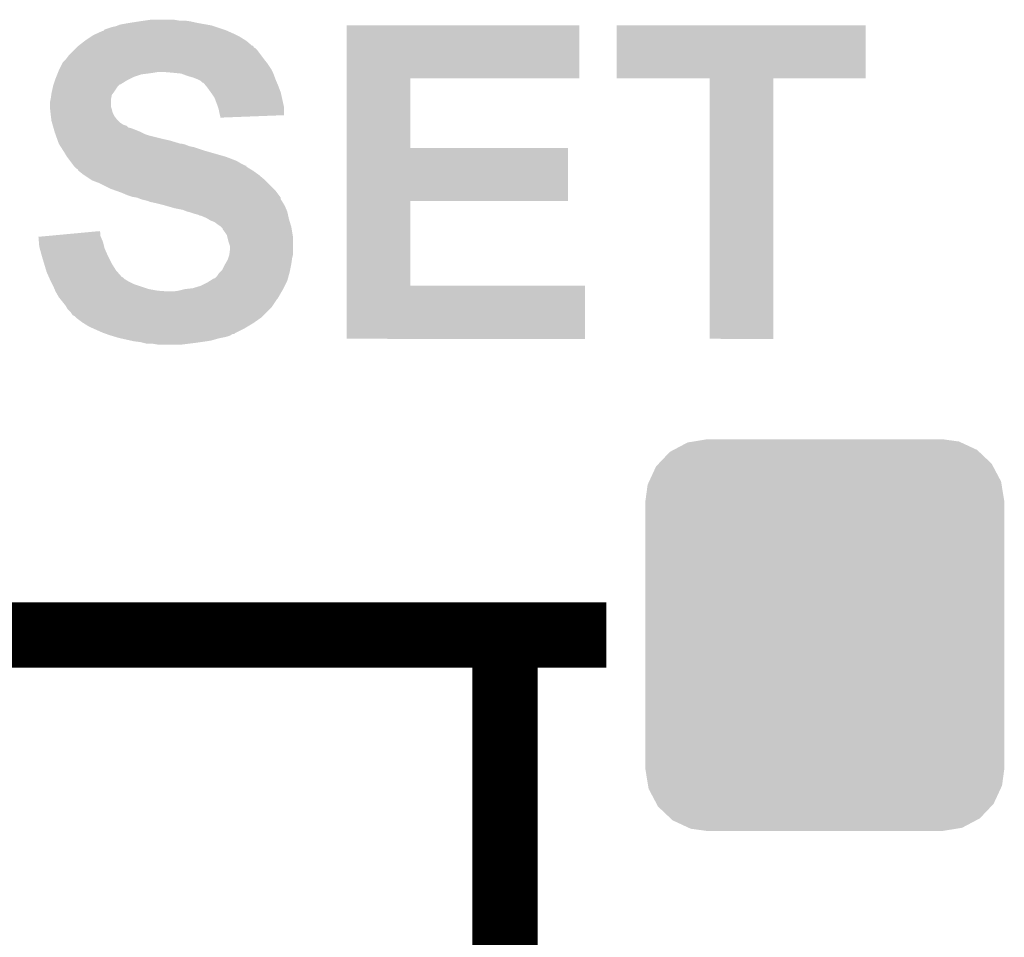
# Model space of a CAD drawing. Extents: x -1.3 to 24.2, y -3.9 to 53.5.
# Tile 10 of 43: x 7.4 to 10.4, y 9.3 to 12.1. Entities that reach past the tile are written whole.
import ezdxf

# ---------------------------------------------------------------- set-up
doc = ezdxf.new("R2010")
doc.units = 0
doc.layers.get('0').update_dxf_attribs({"linetype": 'CONTINUOUS'})
doc.layers.add('CORDELIA-I_CLICK_V100_GTO', color=12, linetype='CONTINUOUS')
doc.layers.add('CORDELIA-I_CLICK_V100_GTS', color=13, linetype='CONTINUOUS')

# ---------------------------------------------------------------- blocks, each defined once
blk = doc.blocks.new('CUSTOM_86')
for points in [[(-0.47121, 0.576274), (-0.427362, 0.599506), (0.474182, 0.576274), (0.424052, 0.599506)], [(-0.427362, 0.599506), (-0.408956, 0.602522), (0.424052, 0.599506), (0.417544, 0.602522)], [(-0.408956, 0.602522), (-0.36576, 0.6096), (0.417544, 0.602522), (0.36576, 0.6096)], [(-0.517566, 0.533322), (-0.482522, 0.57028), (0.51948, 0.533322), (0.480504, 0.57028)], [(-0.482522, 0.57028), (-0.47121, 0.576274), (0.480504, 0.57028), (0.474182, 0.576274)], [(-0.547174, 0.478162), (-0.525474, 0.524982), (0.548706, 0.478162), (0.5239, 0.524982)], [(-0.525474, 0.524982), (-0.517566, 0.533322), (0.5239, 0.524982), (0.51948, 0.533322)], [(-0.5588, 0.41656), (-0.551722, 0.468344), (0.5588, 0.41656), (0.550316, 0.468344)], [(-0.551722, 0.468344), (-0.547174, 0.478162), (0.550316, 0.468344), (0.548706, 0.478162)], [(-0.5588, -0.41656), (-0.5588, 0.41656), (0.5588, -0.41656), (0.5588, 0.41656)], [(-0.550314, -0.468344), (-0.5588, -0.41656), (0.551722, -0.468344), (0.5588, -0.41656)], [(-0.548706, -0.478162), (-0.550314, -0.468344), (0.547172, -0.478162), (0.551722, -0.468344)], [(-0.523898, -0.524982), (-0.548706, -0.478162), (0.525474, -0.524982), (0.547172, -0.478162)], [(-0.51948, -0.533322), (-0.523898, -0.524982), (0.517564, -0.533322), (0.525474, -0.524982)], [(-0.480502, -0.57028), (-0.51948, -0.533322), (0.482522, -0.57028), (0.517564, -0.533322)], [(-0.474182, -0.576274), (-0.480502, -0.57028), (0.471208, -0.576274), (0.482522, -0.57028)], [(-0.42405, -0.599506), (-0.474182, -0.576274), (0.427362, -0.599506), (0.471208, -0.576274)], [(-0.417544, -0.602522), (-0.42405, -0.599506), (0.408954, -0.602522), (0.427362, -0.599506)], [(-0.36576, -0.6096), (-0.417544, -0.602522), (0.36576, -0.6096), (0.408954, -0.602522)]]:
    blk.add_solid(points)

msp = doc.modelspace()

# ---------------------------------------------------------------- linework, layer by layer
at = {"layer": 'CORDELIA-I_CLICK_V100_GTO', "const_width": 0.2032}
for points in [[(6.45414, 10.20318), (9.19734, 10.20318)], [(8.88238, 8.59282), (8.88238, 10.20318)]]:
    msp.add_lwpolyline(points, dxfattribs=at)
at = {"layer": 'CORDELIA-I_CLICK_V100_GTO'}
for points in [[(7.71144, 12.10818), (7.74446, 12.11326), (7.9248, 12.10818), (7.901938, 12.11326)], [(7.74446, 12.11326), (7.76224, 12.1158), (7.901938, 12.11326), (7.88416, 12.1158)], [(7.76224, 12.1158), (7.780022, 12.11834), (7.866382, 12.1158), (7.851138, 12.11834)], [(7.610856, 12.07516), (7.627624, 12.08278), (8.03656, 12.07516), (8.019414, 12.08278)], [(7.627624, 12.08278), (7.630166, 12.082786), (8.019414, 12.08278), (8.0194, 12.082786)], [(7.630166, 12.082786), (7.6327, 12.08532), (8.0194, 12.082786), (8.013698, 12.08532)], [(7.6327, 12.08532), (7.635244, 12.08786), (8.013698, 12.08532), (8.006078, 12.08786)], [(7.635244, 12.08786), (7.658102, 12.09548), (8.006078, 12.08786), (7.983218, 12.09548)], [(7.658102, 12.09548), (7.670802, 12.098022), (7.983218, 12.09548), (7.975592, 12.098022)], [(7.670802, 12.098022), (7.677144, 12.100558), (7.975592, 12.098022), (7.967982, 12.100558)], [(7.677144, 12.100558), (7.683502, 12.1031), (7.967982, 12.100558), (7.953582, 12.1031)], [(7.683502, 12.1031), (7.71144, 12.10818), (7.953582, 12.1031), (7.9248, 12.10818)], [(8.389638, 11.93546), (8.38964, 12.100538), (9.113498, 11.93546), (9.11352, 12.100538)], [(8.38964, 12.100538), (8.389642, 12.10056), (9.11352, 12.100538), (8.389642, 12.10056)], [(9.23036, 11.935482), (9.23038, 12.100538), (10.005038, 11.935482), (10.00506, 12.100538)], [(9.23038, 12.100538), (9.230382, 12.10056), (10.00506, 12.100538), (9.230382, 12.10056)], [(7.553962, 12.03706), (7.573554, 12.0523), (8.094986, 12.03706), (8.077202, 12.0523)], [(7.573554, 12.0523), (7.57682, 12.05484), (8.077202, 12.0523), (8.073138, 12.05484)], [(7.57682, 12.05484), (7.59206, 12.065), (8.073138, 12.05484), (8.056878, 12.065)], [(7.59206, 12.065), (7.59968, 12.07008), (8.056878, 12.065), (8.04672, 12.07008)], [(7.59968, 12.07008), (7.610856, 12.07516), (8.04672, 12.07008), (8.03656, 12.07516)], [(7.523482, 12.00658), (7.54126, 12.024358), (8.123556, 12.00658), (8.11022, 12.024358)], [(7.54126, 12.024358), (7.54634, 12.029438), (8.11022, 12.024358), (8.10514, 12.029438)], [(7.54634, 12.029438), (7.54888, 12.031978), (8.10514, 12.029438), (8.100066, 12.031978)], [(7.54888, 12.031978), (7.553948, 12.037046), (8.100066, 12.031978), (8.097526, 12.037046)], [(7.553948, 12.037046), (7.553962, 12.03706), (8.097526, 12.037046), (8.094986, 12.03706)], [(7.505702, 11.98626), (7.513318, 11.99388), (8.139176, 11.98626), (8.13308, 11.99388)], [(7.513318, 11.99388), (7.51586, 11.996422), (8.13308, 11.99388), (8.131174, 11.996422)], [(7.51586, 11.996422), (7.523482, 12.00658), (8.131174, 11.996422), (8.123556, 12.00658)], [(7.490968, 11.95578), (7.493, 11.96086), (8.15848, 11.95578), (8.15594, 11.96086)], [(7.493, 11.96086), (7.495538, 11.965938), (8.15594, 11.96086), (8.1534, 11.965938)], [(7.495538, 11.965938), (7.50316, 11.98118), (8.1534, 11.965938), (8.14324, 11.98118)], [(7.50316, 11.98118), (7.505702, 11.98626), (8.14324, 11.98118), (8.139176, 11.98626)], [(7.476914, 11.91768), (7.481146, 11.93038), (7.686036, 11.91768), (7.706362, 11.93038)], [(7.481146, 11.93038), (7.48284, 11.93546), (7.706362, 11.93038), (7.71652, 11.93546)], [(7.48284, 11.93546), (7.484872, 11.94054), (7.71652, 11.93546), (7.72668, 11.94054)], [(7.484872, 11.94054), (7.487918, 11.948158), (7.72668, 11.94054), (7.749538, 11.948158)], [(7.487918, 11.948158), (7.488936, 11.9507), (7.749538, 11.948158), (7.76986, 11.9507)], [(7.488936, 11.9507), (7.489952, 11.95324), (7.76986, 11.9507), (7.78764, 11.95324)], [(7.489952, 11.95324), (7.490968, 11.95578), (7.78764, 11.95324), (7.802878, 11.95578)], [(7.8486, 11.95324), (7.818122, 11.95578), (8.15975, 11.95324), (8.15848, 11.95578)], [(7.873998, 11.9507), (7.8486, 11.95324), (8.16102, 11.9507), (8.15975, 11.95324)], [(7.89432, 11.94308), (7.873998, 11.9507), (8.163878, 11.94308), (8.16102, 11.9507)], [(7.9121, 11.938002), (7.89432, 11.94308), (8.165782, 11.938002), (8.163878, 11.94308)], [(7.9248, 11.93292), (7.9121, 11.938002), (8.167688, 11.93292), (8.165782, 11.938002)], [(7.92988, 11.93038), (7.9248, 11.93292), (8.16864, 11.93038), (8.167688, 11.93292)], [(7.934956, 11.927842), (7.92988, 11.93038), (8.169728, 11.927842), (8.16864, 11.93038)], [(7.940034, 11.922766), (7.934956, 11.927842), (8.171904, 11.922766), (8.169728, 11.927842)], [(8.389632, 11.71956), (8.389638, 11.935438), (8.587762, 11.71956), (8.58774, 11.935438)], [(8.389638, 11.935438), (8.389638, 11.93546), (8.58774, 11.935438), (9.113498, 11.93546)], [(9.519898, 11.93546), (9.23036, 11.935482), (10.005038, 11.93546), (10.005038, 11.935482)], [(9.5199, 11.935438), (9.519898, 11.93546), (9.71804, 11.935438), (10.005038, 11.93546)], [(9.51992, 11.125222), (9.5199, 11.935438), (9.718018, 11.125222), (9.71804, 11.935438)], [(7.471268, 11.89482), (7.474656, 11.91006), (7.66572, 11.89482), (7.67588, 11.91006)], [(7.474656, 11.91006), (7.475222, 11.9126), (7.67588, 11.91006), (7.67842, 11.9126)], [(7.475222, 11.9126), (7.476912, 11.917674), (7.67842, 11.9126), (7.683494, 11.917674)], [(7.476912, 11.917674), (7.476914, 11.91768), (7.683494, 11.917674), (7.686036, 11.91768)], [(7.942572, 11.92276), (7.940034, 11.922766), (8.171906, 11.92276), (8.171904, 11.922766)], [(7.951044, 11.9126), (7.942572, 11.92276), (8.17626, 11.9126), (8.171906, 11.92276)], [(7.95528, 11.90752), (7.951044, 11.9126), (8.178166, 11.90752), (8.17626, 11.9126)], [(7.966168, 11.892278), (7.95528, 11.90752), (8.18388, 11.892278), (8.178166, 11.90752)], [(7.46506, 11.859262), (7.467598, 11.871958), (7.655562, 11.859262), (7.65556, 11.871958)], [(7.467598, 11.871958), (7.4676, 11.87196), (7.65556, 11.871958), (7.65556, 11.87196)], [(7.4676, 11.87196), (7.469414, 11.884658), (7.65556, 11.87196), (7.658098, 11.884658)], [(7.469414, 11.884658), (7.47014, 11.889738), (7.658098, 11.884658), (7.661908, 11.889738)], [(7.47014, 11.889738), (7.471268, 11.89482), (7.661908, 11.889738), (7.66572, 11.89482)], [(7.96798, 11.88974), (7.966168, 11.892278), (8.184444, 11.88974), (8.18388, 11.892278)], [(7.978138, 11.874502), (7.96798, 11.88974), (8.187832, 11.874502), (8.184444, 11.88974)], [(7.98576, 11.85418), (7.978138, 11.874502), (8.192348, 11.85418), (8.187832, 11.874502)], [(7.46506, 11.846562), (7.46506, 11.859262), (7.655562, 11.846562), (7.655562, 11.859262)], [(7.465062, 11.846558), (7.46506, 11.846562), (7.655562, 11.846558), (7.655562, 11.846562)], [(7.465908, 11.83894), (7.465062, 11.846558), (7.658098, 11.83894), (7.655562, 11.846558)], [(7.467036, 11.828778), (7.465908, 11.83894), (7.66064, 11.828778), (7.658098, 11.83894)], [(7.9883, 11.846558), (7.98576, 11.85418), (8.19404, 11.846558), (8.192348, 11.85418)], [(7.990838, 11.83894), (7.9883, 11.846558), (8.194032, 11.83894), (8.19404, 11.846558)], [(7.99338, 11.82624), (7.990838, 11.83894), (8.194022, 11.82624), (8.194032, 11.83894)], [(7.4676, 11.8237), (7.467036, 11.828778), (7.663182, 11.8237), (7.66064, 11.828778)], [(7.468236, 11.81862), (7.4676, 11.8237), (7.665722, 11.81862), (7.663182, 11.8237)], [(7.469506, 11.80846), (7.468236, 11.81862), (7.673342, 11.80846), (7.665722, 11.81862)], [(7.47014, 11.803382), (7.469506, 11.80846), (7.67842, 11.803382), (7.673342, 11.80846)], [(7.471594, 11.7983), (7.47014, 11.803382), (7.6835, 11.7983), (7.67842, 11.803382)], [(7.994652, 11.82116), (7.99338, 11.82624), (8.194018, 11.82116), (8.194022, 11.82624)], [(7.99592, 11.816082), (7.994652, 11.82116), (8.061622, 11.816082), (8.194018, 11.82116)], [(7.99592, 11.813562), (7.99592, 11.816082), (7.99592, 11.813562), (8.061622, 11.816082)], [(7.473044, 11.79322), (7.471594, 11.7983), (7.691122, 11.79322), (7.6835, 11.7983)], [(7.47377, 11.79068), (7.473044, 11.79322), (7.696202, 11.79068), (7.691122, 11.79322)], [(7.474498, 11.788136), (7.47377, 11.79068), (7.703822, 11.788136), (7.696202, 11.79068)], [(7.475948, 11.783058), (7.474498, 11.788136), (7.708906, 11.783058), (7.703822, 11.788136)], [(7.476674, 11.780518), (7.475948, 11.783058), (7.719062, 11.780518), (7.708906, 11.783058)], [(7.479578, 11.77036), (7.476674, 11.780518), (7.74446, 11.77036), (7.719062, 11.780518)], [(7.480302, 11.76782), (7.479578, 11.77036), (7.749542, 11.76782), (7.74446, 11.77036)], [(7.482116, 11.76274), (7.480302, 11.76782), (7.759702, 11.76274), (7.749542, 11.76782)], [(7.48393, 11.757662), (7.482116, 11.76274), (7.77494, 11.757662), (7.759702, 11.76274)], [(7.487558, 11.7475), (7.48393, 11.757662), (7.81558, 11.7475), (7.77494, 11.757662)], [(7.489372, 11.74242), (7.487558, 11.7475), (7.838438, 11.74242), (7.81558, 11.7475)], [(7.492094, 11.7348), (7.489372, 11.74242), (7.86384, 11.7348), (7.838438, 11.74242)], [(7.493, 11.73226), (7.492094, 11.7348), (7.871464, 11.73226), (7.86384, 11.7348)], [(7.494618, 11.729718), (7.493, 11.73226), (7.886702, 11.729718), (7.876542, 11.73226)], [(7.49785, 11.72464), (7.494618, 11.729718), (7.899402, 11.72464), (7.886702, 11.729718)], [(7.499468, 11.722098), (7.49785, 11.72464), (7.9121, 11.722098), (7.899402, 11.72464)], [(7.505932, 11.71194), (7.499468, 11.722098), (7.94258, 11.71194), (7.9121, 11.722098)], [(7.51078, 11.70432), (7.505932, 11.71194), (7.969254, 11.70432), (7.94258, 11.71194)], [(8.389628, 11.55446), (8.389632, 11.719538), (9.077938, 11.55446), (9.07796, 11.719538)], [(8.389632, 11.719538), (8.389632, 11.71956), (9.07796, 11.719538), (8.587762, 11.71956)], [(7.518398, 11.691622), (7.51078, 11.70432), (8.0137, 11.691622), (7.969254, 11.70432)], [(7.527926, 11.67892), (7.518398, 11.691622), (8.046722, 11.67892), (8.0137, 11.691622)], [(7.533642, 11.6713), (7.527926, 11.67892), (8.05942, 11.6713), (8.046722, 11.67892)], [(7.539358, 11.66368), (7.533642, 11.6713), (8.074664, 11.66368), (8.05942, 11.6713)], [(7.539374, 11.663658), (7.539358, 11.66368), (8.0772, 11.663658), (8.074664, 11.66368)], [(7.54126, 11.661142), (7.539374, 11.663658), (8.077208, 11.661142), (8.0772, 11.663658)], [(7.541266, 11.661136), (7.54126, 11.661142), (8.077208, 11.661136), (8.077208, 11.661142)], [(7.54634, 11.656062), (7.541266, 11.661136), (8.084816, 11.656062), (8.077208, 11.661136)], [(7.546344, 11.65606), (7.54634, 11.656062), (8.084818, 11.65606), (8.084816, 11.656062)], [(7.551414, 11.653522), (7.546344, 11.65606), (8.08905, 11.653522), (8.084818, 11.65606)], [(7.553958, 11.648444), (7.551414, 11.653522), (8.097518, 11.648444), (8.08905, 11.653522)], [(7.553962, 11.648442), (7.553958, 11.648444), (8.09752, 11.648442), (8.097518, 11.648444)], [(7.56666, 11.63828), (7.553962, 11.648442), (8.111746, 11.63828), (8.09752, 11.648442)], [(7.570472, 11.63574), (7.56666, 11.63828), (8.1153, 11.63574), (8.111746, 11.63828)], [(7.589518, 11.623042), (7.570472, 11.63574), (8.130538, 11.623042), (8.1153, 11.63574)], [(7.597138, 11.617962), (7.589518, 11.623042), (8.135618, 11.617962), (8.130538, 11.623042)], [(7.61746, 11.61034), (7.597138, 11.617962), (8.14324, 11.61034), (8.135618, 11.617962)], [(7.65302, 11.59256), (7.61746, 11.61034), (8.16102, 11.59256), (8.14324, 11.61034)], [(7.674362, 11.584938), (7.65302, 11.59256), (8.16864, 11.584938), (8.16102, 11.59256)], [(7.68858, 11.57986), (7.674362, 11.584938), (8.17245, 11.57986), (8.16864, 11.584938)], [(7.706362, 11.57224), (7.68858, 11.57986), (8.178164, 11.57224), (8.17245, 11.57986)], [(7.721598, 11.567162), (7.706362, 11.57224), (8.181972, 11.567162), (8.178164, 11.57224)], [(7.736838, 11.56462), (7.721598, 11.567162), (8.183878, 11.56462), (8.181972, 11.567162)], [(7.73685, 11.564616), (7.736838, 11.56462), (8.18388, 11.564616), (8.183878, 11.56462)], [(7.749538, 11.559542), (7.73685, 11.564616), (8.183884, 11.559542), (8.18388, 11.564616)], [(7.74957, 11.559534), (7.749538, 11.559542), (8.183884, 11.559534), (8.183884, 11.559542)], [(7.769858, 11.554462), (7.74957, 11.559534), (8.187268, 11.554462), (8.183884, 11.559534)], [(7.774936, 11.551922), (7.769858, 11.554462), (8.18896, 11.551922), (8.187268, 11.554462)], [(7.774938, 11.55192), (7.774936, 11.551922), (8.188962, 11.55192), (8.18896, 11.551922)], [(7.7978, 11.54684), (7.774938, 11.55192), (8.19201, 11.54684), (8.188962, 11.55192)], [(7.81812, 11.54176), (7.7978, 11.54684), (8.195056, 11.54176), (8.19201, 11.54684)], [(7.827018, 11.539218), (7.81812, 11.54176), (8.19658, 11.539218), (8.195056, 11.54176)], [(7.85368, 11.5316), (7.827018, 11.539218), (8.199846, 11.5316), (8.19658, 11.539218)], [(7.879078, 11.52652), (7.85368, 11.5316), (8.202022, 11.52652), (8.199846, 11.5316)], [(8.389622, 11.2903), (8.389628, 11.554438), (8.587762, 11.2903), (8.58774, 11.554438)], [(8.389628, 11.554438), (8.389628, 11.55446), (8.58774, 11.554438), (9.077938, 11.55446)], [(7.891778, 11.521442), (7.879078, 11.52652), (8.2042, 11.521442), (8.202022, 11.52652)], [(7.891794, 11.521438), (7.891778, 11.521442), (8.2042, 11.521438), (8.2042, 11.521442)], [(7.90194, 11.518898), (7.891794, 11.521438), (8.204766, 11.518898), (8.2042, 11.521438)], [(7.917182, 11.51382), (7.90194, 11.518898), (8.205894, 11.51382), (8.204766, 11.518898)], [(7.927338, 11.511282), (7.917182, 11.51382), (8.206458, 11.511282), (8.205894, 11.51382)], [(7.932416, 11.508742), (7.927338, 11.511282), (8.207022, 11.508742), (8.206458, 11.511282)], [(7.934956, 11.50874), (7.932416, 11.508742), (8.207024, 11.50874), (8.207022, 11.508742)], [(7.952738, 11.50112), (7.934956, 11.50874), (8.208716, 11.50112), (8.207024, 11.50874)], [(7.956968, 11.498582), (7.952738, 11.50112), (8.20928, 11.498582), (8.208716, 11.50112)], [(7.965438, 11.4935), (7.956968, 11.498582), (8.210806, 11.4935), (8.20928, 11.498582)], [(7.97814, 11.48842), (7.965438, 11.4935), (8.21233, 11.48842), (8.210806, 11.4935)], [(7.9883, 11.4808), (7.97814, 11.48842), (8.214616, 11.4808), (8.21233, 11.48842)], [(7.99592, 11.47572), (7.9883, 11.4808), (8.21614, 11.47572), (8.214616, 11.4808)], [(7.99846, 11.47318), (7.99592, 11.47572), (8.2169, 11.47318), (8.21614, 11.47572)], [(8.003534, 11.468106), (7.99846, 11.47318), (8.217746, 11.468106), (8.2169, 11.47318)], [(8.00354, 11.465564), (8.003534, 11.468106), (8.21817, 11.465564), (8.217746, 11.468106)], [(7.42952, 11.4427), (7.456712, 11.445236), (7.62363, 11.4427), (7.622542, 11.445236)], [(7.430782, 11.427458), (7.42952, 11.4427), (7.63016, 11.427458), (7.62363, 11.4427)], [(7.456712, 11.445236), (7.56566, 11.455396), (7.622542, 11.445236), (7.62254, 11.455396)], [(7.56566, 11.455396), (7.620006, 11.460464), (7.62254, 11.455396), (7.620006, 11.460464)], [(8.01116, 11.4554), (8.00354, 11.465564), (8.219864, 11.4554), (8.21817, 11.465564)], [(8.016238, 11.447784), (8.01116, 11.4554), (8.221134, 11.447784), (8.219864, 11.4554)], [(8.017512, 11.442698), (8.016238, 11.447784), (8.22198, 11.442698), (8.221134, 11.447784)], [(8.021322, 11.42746), (8.017512, 11.442698), (8.22198, 11.42746), (8.22198, 11.442698)], [(7.43204, 11.412222), (7.430782, 11.427458), (7.63397, 11.412222), (7.63016, 11.427458)], [(7.433428, 11.407138), (7.43204, 11.412222), (7.63524, 11.407138), (7.63397, 11.412222)], [(7.43966, 11.38428), (7.433428, 11.407138), (7.6454, 11.38428), (7.63524, 11.407138)], [(8.026398, 11.412222), (8.021322, 11.42746), (8.22198, 11.412222), (8.22198, 11.42746)], [(8.02386, 11.386822), (8.0264, 11.407142), (8.22198, 11.386822), (8.22198, 11.407142)], [(8.0264, 11.407142), (8.026398, 11.412222), (8.22198, 11.407142), (8.22198, 11.412222)], [(7.44728, 11.358882), (7.43966, 11.38428), (7.6581, 11.358882), (7.6454, 11.38428)], [(8.01878, 11.371582), (8.020472, 11.376658), (8.218714, 11.371582), (8.21944, 11.376658)], [(8.020472, 11.376658), (8.023858, 11.386818), (8.21944, 11.376658), (8.22198, 11.386818)], [(8.023858, 11.386818), (8.02386, 11.386822), (8.22198, 11.386818), (8.22198, 11.386822)], [(7.453376, 11.338558), (7.44728, 11.358882), (7.6708, 11.338558), (7.6581, 11.358882)], [(8.001002, 11.338564), (8.00862, 11.353798), (8.212836, 11.338564), (8.215882, 11.353798)], [(8.00862, 11.353798), (8.011524, 11.358882), (8.215882, 11.353798), (8.2169, 11.358882)], [(8.011524, 11.358882), (8.01878, 11.371582), (8.2169, 11.358882), (8.218714, 11.371582)], [(7.454898, 11.33348), (7.453376, 11.338558), (7.675246, 11.33348), (7.6708, 11.338558)], [(7.461674, 11.318238), (7.454898, 11.33348), (7.688584, 11.318238), (7.675246, 11.33348)], [(7.462804, 11.315698), (7.461674, 11.318238), (7.69366, 11.315698), (7.688584, 11.318238)], [(7.46506, 11.31062), (7.462804, 11.315698), (7.69874, 11.31062), (7.69366, 11.315698)], [(7.963408, 11.30554), (7.975604, 11.31316), (8.2042, 11.30554), (8.206278, 11.31316)], [(7.975604, 11.31316), (7.978146, 11.313166), (8.206278, 11.31316), (8.206278, 11.313166)], [(7.978146, 11.313166), (7.98576, 11.32078), (8.206278, 11.313166), (8.208356, 11.32078)], [(7.98576, 11.32078), (7.990842, 11.328402), (8.208356, 11.32078), (8.210434, 11.328402)], [(7.990842, 11.328402), (7.995918, 11.33348), (8.210434, 11.328402), (8.21182, 11.33348)], [(7.995918, 11.33348), (8.001002, 11.338564), (8.21182, 11.33348), (8.212836, 11.338564)], [(7.465062, 11.310618), (7.46506, 11.31062), (7.698742, 11.310618), (7.69874, 11.31062)], [(7.46887, 11.303), (7.465062, 11.310618), (7.71144, 11.303), (7.698742, 11.310618)], [(7.47268, 11.29538), (7.46887, 11.303), (7.726682, 11.29538), (7.71144, 11.303)], [(7.47522, 11.2903), (7.47268, 11.29538), (7.741922, 11.2903), (7.726682, 11.29538)], [(7.479576, 11.28014), (7.47522, 11.2903), (7.7724, 11.28014), (7.741922, 11.2903)], [(7.88672, 11.280142), (7.909562, 11.28268), (8.1915, 11.280142), (8.192768, 11.28268)], [(7.909562, 11.28268), (7.93496, 11.2903), (8.192768, 11.28268), (8.196578, 11.2903)], [(7.93496, 11.2903), (7.955278, 11.30046), (8.196578, 11.2903), (8.201658, 11.30046)], [(7.955278, 11.30046), (7.963408, 11.30554), (8.201658, 11.30046), (8.2042, 11.30554)], [(8.38962, 11.125222), (8.389622, 11.290278), (9.131278, 11.125222), (9.1313, 11.290278)], [(8.389622, 11.290278), (8.389622, 11.2903), (9.1313, 11.290278), (8.587762, 11.2903)], [(7.481752, 11.27506), (7.479576, 11.28014), (7.80034, 11.27506), (7.7724, 11.28014)], [(7.48284, 11.27252), (7.481752, 11.27506), (7.833358, 11.27252), (7.80034, 11.27506)], [(7.492998, 11.254742), (7.48284, 11.27252), (8.176682, 11.254742), (8.187052, 11.27252)], [(7.497066, 11.249658), (7.492998, 11.254742), (8.173718, 11.249658), (8.176682, 11.254742)], [(7.8486, 11.27252), (7.86638, 11.27506), (8.187052, 11.27252), (8.188534, 11.27506)], [(7.86638, 11.27506), (7.886702, 11.28014), (8.188534, 11.27506), (8.191498, 11.28014)], [(7.886702, 11.28014), (7.88672, 11.280142), (8.191498, 11.28014), (8.1915, 11.280142)], [(7.499096, 11.24712), (7.497066, 11.249658), (8.17118, 11.24712), (8.173718, 11.249658)], [(7.51332, 11.22934), (7.499096, 11.24712), (8.159326, 11.22934), (8.17118, 11.24712)], [(7.51637, 11.224258), (7.51332, 11.22934), (8.155938, 11.224258), (8.159326, 11.22934)], [(7.520938, 11.216642), (7.51637, 11.224258), (8.148322, 11.216642), (8.155938, 11.224258)], [(7.531098, 11.206482), (7.520938, 11.216642), (8.138162, 11.206482), (8.148322, 11.216642)], [(7.53618, 11.198864), (7.531098, 11.206482), (8.130544, 11.198864), (8.138162, 11.206482)], [(7.541256, 11.196322), (7.53618, 11.198864), (8.128002, 11.196322), (8.130544, 11.198864)], [(7.54634, 11.191242), (7.541256, 11.196322), (8.122922, 11.191242), (8.128002, 11.196322)], [(7.546344, 11.19124), (7.54634, 11.191242), (8.12292, 11.19124), (8.122922, 11.191242)], [(7.566662, 11.176), (7.546344, 11.19124), (8.10115, 11.176), (8.12292, 11.19124)], [(7.570728, 11.17346), (7.566662, 11.176), (8.097522, 11.17346), (8.10115, 11.176)], [(7.58698, 11.163302), (7.570728, 11.17346), (8.08059, 11.163302), (8.097522, 11.17346)], [(7.598414, 11.15822), (7.58698, 11.163302), (8.07212, 11.15822), (8.08059, 11.163302)], [(7.632702, 11.14298), (7.598414, 11.15822), (8.041642, 11.14298), (8.07212, 11.15822)], [(7.632708, 11.142978), (7.632702, 11.14298), (8.04164, 11.142978), (8.041642, 11.14298)], [(7.640322, 11.14044), (7.632708, 11.142978), (8.039094, 11.14044), (8.04164, 11.142978)], [(7.640334, 11.140436), (7.640322, 11.14044), (8.034014, 11.140436), (8.039094, 11.14044)], [(7.65556, 11.13536), (7.640334, 11.140436), (8.0264, 11.13536), (8.034014, 11.140436)], [(7.664022, 11.132822), (7.65556, 11.13536), (8.01878, 11.132822), (8.0264, 11.13536)], [(7.672496, 11.13028), (7.664022, 11.132822), (8.00862, 11.13028), (8.01878, 11.132822)], [(7.680962, 11.12774), (7.672496, 11.13028), (7.99592, 11.12774), (8.00862, 11.13028)], [(7.692392, 11.1252), (7.680962, 11.12774), (7.98576, 11.1252), (7.99592, 11.12774)], [(7.715252, 11.12012), (7.692392, 11.1252), (7.96798, 11.12012), (7.98576, 11.1252)], [(7.726682, 11.11758), (7.715252, 11.12012), (7.95274, 11.11758), (7.96798, 11.12012)], [(7.746998, 11.11504), (7.726682, 11.11758), (7.93496, 11.11504), (7.95274, 11.11758)], [(7.757158, 11.1125), (7.746998, 11.11504), (7.91718, 11.1125), (7.93496, 11.11504)], [(7.767318, 11.10996), (7.757158, 11.1125), (7.896858, 11.10996), (7.91718, 11.1125)], [(7.800338, 11.10742), (7.785098, 11.10996), (7.876538, 11.10742), (7.896858, 11.10996)], [(9.131278, 11.1252), (8.38962, 11.125222), (9.131278, 11.1252), (9.131278, 11.125222)], [(9.718018, 11.1252), (9.51992, 11.125222), (9.718018, 11.1252), (9.718018, 11.125222)]]:
    msp.add_solid(points, dxfattribs=at)

# ---------------------------------------------------------------- block references
at = {"layer": 'CORDELIA-I_CLICK_V100_GTS'}
msp.add_blockref('CUSTOM_86', (9.87806, 10.20318), dxfattribs=at)

doc.saveas('drawing.dxf')
